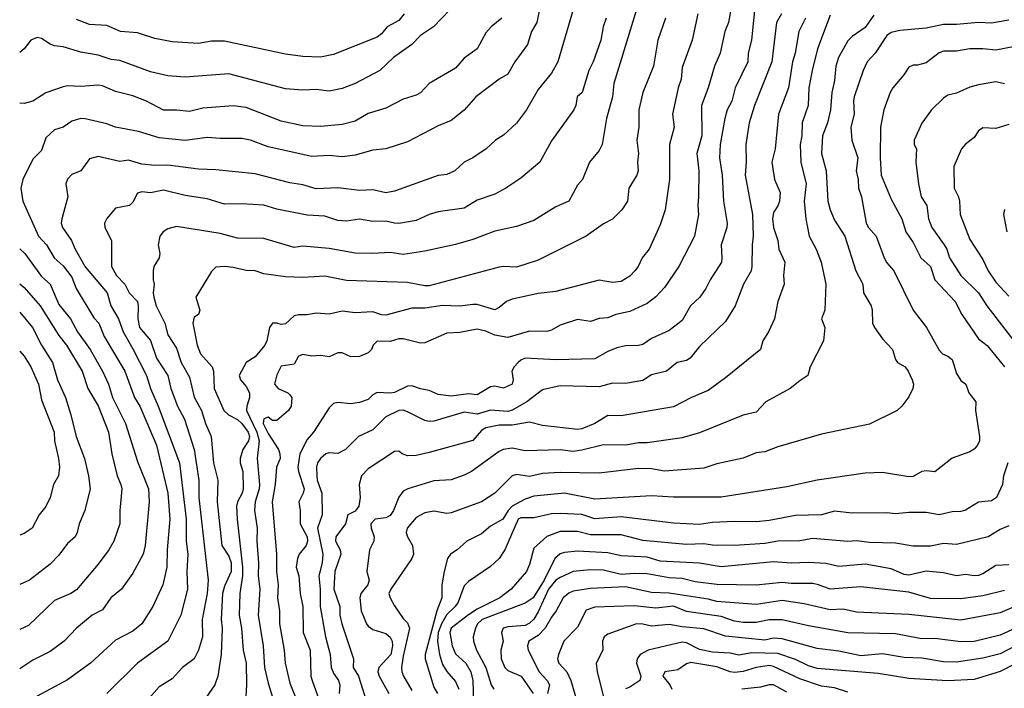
# Model space of a CAD drawing. Header units: metres. Extents: x -51132 to -49532, y -231222 to -229437.
# Tile 108 of 256: x -51132 to -51019, y -230576 to -230499. Entities that reach past the tile are written whole.
import ezdxf

# ---------------------------------------------------------------- set-up
doc = ezdxf.new("R2010")
doc.units = ezdxf.units.M
doc.layers.add('CONTOUR_INDEX', color=1, linetype='Continuous')
doc.layers.add('CONTOUR_INTER', color=3, linetype='Continuous')

msp = doc.modelspace()

# ---------------------------------------------------------------- linework, layer by layer
at = {"layer": 'CONTOUR_INDEX'}
for points, elevation in [([(-51081.24, -230496.76), (-51084.11, -230499.76), (-51085.58, -230500.73), (-51086.58, -230501.76), (-51088.68, -230503.26), (-51090.26, -230504.76), (-51093.08, -230506.24), (-51094.58, -230506.82), (-51096.08, -230507.13), (-51097.58, -230506.93), (-51099.08, -230507.01), (-51101.08, -230506.84), (-51107.58, -230505.14), (-51112.58, -230505.5), (-51114.58, -230505.37), (-51116.58, -230504.91), (-51120.08, -230503.6), (-51121.08, -230503.48), (-51122.58, -230502.99), (-51124.58, -230502.64), (-51126.58, -230502.02), (-51127.58, -230501.94), (-51128.08, -230501.75), (-51129.08, -230501.08), (-51129.58, -230500.98), (-51130.29, -230501.26), (-51131.08, -230502.27), (-51131.58, -230502.67)], 55), ([(-51060.66, -230497.26), (-51063.4, -230506.26), (-51063.56, -230507.76), (-51064.27, -230510.26), (-51064.74, -230513.26), (-51065.08, -230513.93), (-51066.22, -230515.26), (-51067.02, -230517.26), (-51067.58, -230517.9), (-51068.59, -230519.76), (-51070.08, -230520.38), (-51072.58, -230521.96), (-51074.58, -230522.64), (-51077.08, -230523.2), (-51079.58, -230524.14), (-51081.58, -230524.73), (-51085.08, -230525.48), (-51087.58, -230525.86), (-51089.08, -230525.64), (-51091.08, -230525.77), (-51093.08, -230525.71), (-51096.08, -230525.18), (-51099.08, -230524.93), (-51100.08, -230525.08), (-51103.58, -230524.05), (-51106.58, -230523.99), (-51108.58, -230523.46), (-51113.58, -230522.65), (-51114.58, -230522.91), (-51115.12, -230523.26), (-51115.51, -230523.76), (-51115.71, -230524.76), (-51115.49, -230525.76), (-51115.58, -230526.26), (-51116.2, -230527.26), (-51116.27, -230527.76), (-51116.28, -230528.76), (-51116.15, -230529.26), (-51116.27, -230530.26), (-51116.19, -230530.76), (-51115.93, -230531.76), (-51114.91, -230533.76), (-51114.58, -230535.07), (-51113.58, -230536.61), (-51113.06, -230538.26), (-51112.08, -230539.95), (-51111.58, -230542.24), (-51110.72, -230543.76), (-51110.28, -230545.26), (-51109.63, -230546.76), (-51109.35, -230549.76), (-51108.83, -230551.76), (-51108.93, -230554.26), (-51108.39, -230559.26), (-51107.58, -230560.5), (-51107.31, -230561.26), (-51107.32, -230562.26), (-51108.08, -230563.94), (-51108.3, -230564.76), (-51108.45, -230567.76), (-51108.36, -230568.76), (-51108.46, -230571.76), (-51108.84, -230574.26), (-51109.19, -230575.26), (-51110.23, -230576.76)], 50), ([(-51044.18, -230498.26), (-51044.76, -230499.26), (-51045.27, -230503.76), (-51047.27, -230508.76), (-51047.9, -230510.76), (-51048.27, -230513.26), (-51048.21, -230515.26), (-51048.35, -230516.76), (-51047.49, -230521.26), (-51047.41, -230523.76), (-51047.54, -230524.76), (-51047.56, -230527.26), (-51047.65, -230527.76), (-51048.53, -230529.26), (-51049.49, -230531.76), (-51050.58, -230533.55), (-51053.58, -230536.41), (-51054.66, -230537.76), (-51055.08, -230538.05), (-51056.16, -230538.26), (-51057.38, -230539.26), (-51059.08, -230539.69), (-51060.08, -230540.33), (-51062.08, -230540.67), (-51063.58, -230540.64), (-51065.08, -230541.05), (-51069.58, -230540.94), (-51071.58, -230541.4), (-51073.4, -230542.76), (-51075.08, -230543.73), (-51075.58, -230543.89), (-51077.58, -230543.72), (-51079.08, -230544.18), (-51080.58, -230543.97), (-51084.08, -230545), (-51084.58, -230545.05), (-51085.08, -230544.92), (-51087.08, -230543.91), (-51087.58, -230543.73), (-51088.08, -230543.77), (-51089.58, -230544.49), (-51091.08, -230546), (-51092.72, -230546.76), (-51094.19, -230548.26), (-51095.08, -230548.7), (-51096.08, -230548.63), (-51096.47, -230548.76), (-51097.06, -230549.26), (-51097.41, -230549.76), (-51097.53, -230550.26), (-51097.5, -230551.26), (-51097.45, -230551.76), (-51096.93, -230553.26), (-51096.89, -230555.76), (-51097.42, -230557.26), (-51096.78, -230560.26), (-51096.86, -230561.26), (-51097.27, -230562.76), (-51097.09, -230564.26), (-51097.11, -230566.26), (-51096.48, -230569.76), (-51095.94, -230571.76), (-51095.84, -230573.26), (-51095.58, -230573.93), (-51095.01, -230574.76), (-51094.86, -230575.26), (-51094.94, -230576.26)], 45), ([(-51017.58, -230502.04), (-51019.58, -230502.42), (-51021.08, -230502.25), (-51022.58, -230502.28), (-51024.08, -230502.55), (-51025.58, -230502.55), (-51026.08, -230502.73), (-51027.58, -230503.87), (-51028.58, -230504.16), (-51029.08, -230504.14), (-51029.58, -230504.37), (-51030.12, -230505.26), (-51031.4, -230506.76), (-51031.69, -230507.26), (-51032.42, -230509.26), (-51032.82, -230511.26), (-51032.85, -230514.76), (-51032.73, -230516.76), (-51031.58, -230519.53), (-51030.35, -230521.76), (-51029.89, -230523.26), (-51029.08, -230524.49), (-51028.17, -230526.26), (-51027.08, -230527.26), (-51026.57, -230528.76), (-51024.26, -230531.26), (-51023.47, -230532.76), (-51021.58, -230535.56), (-51020.58, -230536.32), (-51018.6, -230538.76)], 40), ([(-51131.58, -230529.25), (-51131.08, -230529.67), (-51129.25, -230531.76), (-51127.08, -230535.18), (-51126.2, -230536.26), (-51124.42, -230539.26), (-51123.76, -230541.26), (-51122.58, -230543.23), (-51121.39, -230546.26), (-51121, -230548.76), (-51120.39, -230551.26), (-51119.96, -230552.26), (-51119.88, -230552.76), (-51120.09, -230555.26), (-51120.08, -230556.76), (-51120.79, -230558.76), (-51121.36, -230559.76), (-51122.58, -230561.42), (-51125.08, -230564.35), (-51125.72, -230564.76), (-51127.58, -230565.59), (-51130.58, -230568.43), (-51131.58, -230568.92)], 55), ([(-51018.21, -230549.76), (-51018.72, -230551.26), (-51018.8, -230552.26), (-51019.5, -230553.76), (-51020.08, -230554.13), (-51021.58, -230554.3), (-51023.08, -230555.2), (-51023.58, -230555.36), (-51024.58, -230555.39), (-51026.08, -230555.73), (-51027.58, -230555.47), (-51029.58, -230555.46), (-51031.08, -230555.62), (-51032.08, -230555.5), (-51036.08, -230555.54), (-51038.08, -230555.34), (-51039.58, -230555.73), (-51042.58, -230555.81), (-51045.58, -230556.38), (-51047.08, -230556.54), (-51049.58, -230556.51), (-51052.08, -230556.64), (-51053.58, -230556.86), (-51056.58, -230556.69), (-51062.58, -230555.98), (-51065.58, -230556.2), (-51067.08, -230555.72), (-51069.58, -230555.58), (-51070.58, -230555.64), (-51072.58, -230556.09), (-51074.08, -230556.07), (-51074.4, -230556.26), (-51075.9, -230559.76), (-51076.58, -230560.74), (-51077.58, -230561.66), (-51080.08, -230563.38), (-51080.58, -230563.89), (-51081.26, -230565.76), (-51081.6, -230566.26), (-51082.58, -230567.2), (-51083.2, -230568.26), (-51083.57, -230569.26), (-51083.64, -230570.26), (-51083.41, -230571.76), (-51083.08, -230572.9), (-51082.58, -230573.74), (-51081.58, -230574.88), (-51081.2, -230575.76)], 40), ([(-51015.14, -230567.76), (-51019.08, -230569.56), (-51022.08, -230570.27), (-51023.58, -230570.33), (-51026.58, -230569.92), (-51028.08, -230569.96), (-51031.08, -230569.39), (-51036.58, -230569.27), (-51041.08, -230568.5), (-51044.08, -230567.79), (-51045.58, -230567.81), (-51047.08, -230568.11), (-51048.58, -230568.1), (-51049.58, -230567.95), (-51051.08, -230567.41), (-51055.08, -230566.85), (-51056.58, -230566.24), (-51058.58, -230566.44), (-51061.08, -230566.17), (-51065.58, -230566.35), (-51066.58, -230566.7), (-51067.58, -230568.63), (-51069.14, -230570.26), (-51069.77, -230571.76), (-51069.87, -230572.26), (-51069.74, -230572.76), (-51068.79, -230573.76), (-51068.35, -230574.76), (-51067.61, -230577.26)], 35)]:
    msp.add_lwpolyline(points, dxfattribs=dict(at, elevation=elevation))
at = {"layer": 'CONTOUR_INTER'}
for points, elevation in [([(-51071.44, -230495.26), (-51072.25, -230499.26), (-51072.86, -230500.26), (-51073.3, -230501.76), (-51074.78, -230503.76), (-51075.58, -230505.17), (-51076.58, -230505.75), (-51079.23, -230507.76), (-51080.58, -230509.3), (-51082.08, -230510.49), (-51083.58, -230511.1), (-51087.08, -230512.95), (-51089.58, -230513.73), (-51091.08, -230513.91), (-51093.08, -230514.46), (-51094.58, -230514.66), (-51096.08, -230514.52), (-51098.08, -230514.61), (-51103.08, -230513.51), (-51105.08, -230512.75), (-51106.08, -230512.55), (-51108.58, -230512.57), (-51110.08, -230512.45), (-51112.58, -230512.8), (-51115.58, -230512.49), (-51117.94, -230511.76), (-51120.58, -230511.25), (-51121.58, -230510.87), (-51124.08, -230510.3), (-51124.58, -230510.28), (-51125.58, -230510.57), (-51126.58, -230511.24), (-51127.58, -230511.55), (-51128.58, -230512.49), (-51129.08, -230513.93), (-51130.08, -230514.92), (-51131.22, -230517.26), (-51131.44, -230518.26), (-51131.21, -230519.76), (-51129.44, -230523.76), (-51128.49, -230524.76), (-51127.63, -230526.26), (-51126.58, -230527.17), (-51125.58, -230528.48), (-51125.11, -230529.76), (-51123.08, -230533.12), (-51122.5, -230533.76), (-51121.9, -230535.26), (-51119.51, -230539.26), (-51118.39, -230542.26), (-51117.78, -230543.26), (-51115.89, -230547.76), (-51114.58, -230553.26), (-51114.36, -230556.26), (-51114.65, -230559.76), (-51114.68, -230561.76), (-51115.16, -230563.76), (-51116.31, -230566.26), (-51117.55, -230568.26), (-51118.58, -230569.1), (-51120.58, -230570.12), (-51123.46, -230572.76), (-51126.08, -230574.66), (-51130.58, -230577.07)], 53), ([(-51067.52, -230495.76), (-51069.85, -230503.76), (-51070.58, -230505.05), (-51072.08, -230506.94), (-51073.44, -230509.26), (-51074.58, -230510.78), (-51076.08, -230512.18), (-51077, -230512.76), (-51078.06, -230513.76), (-51079.58, -230514.77), (-51080.58, -230515.26), (-51081.65, -230516.26), (-51082.58, -230516.69), (-51083.58, -230516.82), (-51088.58, -230518.61), (-51089.58, -230518.78), (-51091.08, -230518.45), (-51092.58, -230518.54), (-51095.08, -230518.23), (-51097.58, -230518.33), (-51099.08, -230517.88), (-51100.58, -230517.63), (-51104.58, -230516.63), (-51109.08, -230516.15), (-51111.08, -230516.08), (-51114.58, -230515.6), (-51116.08, -230515.66), (-51117.58, -230515.52), (-51119.08, -230515.05), (-51120.08, -230515.2), (-51122.58, -230514.64), (-51123.58, -230514.89), (-51124.58, -230516.25), (-51125.58, -230516.7), (-51126.08, -230517.23), (-51126.28, -230517.76), (-51126.05, -230519.26), (-51126.74, -230521.76), (-51126.83, -230522.26), (-51126.67, -230522.76), (-51125.62, -230524.26), (-51125.21, -230525.26), (-51124.08, -230527.29), (-51121.56, -230530.26), (-51121.12, -230531.76), (-51120.23, -230533.26), (-51119.71, -230534.76), (-51118.58, -230536.69), (-51117.05, -230539.76), (-51116.59, -230541.26), (-51115.68, -230543.26), (-51113.24, -230549.76), (-51112.48, -230556.26), (-51112.49, -230558.76), (-51112.27, -230560.26), (-51112.39, -230562.26), (-51112.32, -230564.26), (-51113.1, -230567.26), (-51114.58, -230570.26), (-51118.06, -230572.76), (-51121.57, -230576.26)], 52), ([(-51047.14, -230496.76), (-51047.61, -230501.26), (-51047.99, -230502.76), (-51048.05, -230503.76), (-51049.48, -230506.76), (-51049.88, -230508.26), (-51050.4, -230509.26), (-51050.67, -230510.26), (-51051.22, -230513.26), (-51051.29, -230514.76), (-51050.98, -230516.76), (-51050.81, -230519.76), (-51050.4, -230522.26), (-51050.44, -230522.76), (-51051.1, -230524.76), (-51051, -230526.26), (-51051.07, -230526.76), (-51052.37, -230528.76), (-51052.87, -230529.76), (-51053.54, -230530.76), (-51054.63, -230531.76), (-51055.58, -230533.46), (-51057.08, -230534.59), (-51059.08, -230535.52), (-51060.08, -230536.18), (-51060.58, -230536.33), (-51062.08, -230536.35), (-51063.08, -230536.59), (-51064.08, -230537), (-51065.58, -230537.85), (-51070.08, -230537.94), (-51073.58, -230537.76), (-51074.08, -230537.98), (-51074.38, -230538.26), (-51074.86, -230538.76), (-51075.13, -230539.26), (-51074.95, -230540.26), (-51075.08, -230540.76), (-51076.08, -230541.21), (-51077.08, -230540.99), (-51077.58, -230541.05), (-51079.08, -230541.99), (-51080.08, -230541.86), (-51082.08, -230542.13), (-51083.58, -230541.93), (-51084.58, -230541.46), (-51085.58, -230541.28), (-51086.58, -230540.94), (-51087.08, -230540.99), (-51088.58, -230541.71), (-51089.08, -230541.8), (-51090.58, -230541.69), (-51091.08, -230541.96), (-51091.58, -230542.49), (-51092.58, -230542.86), (-51093.58, -230543), (-51095.08, -230542.86), (-51095.58, -230542.96), (-51096.08, -230543.46), (-51097.88, -230546.26), (-51098.58, -230547.1), (-51099.42, -230548.76), (-51099.67, -230550.26), (-51099.61, -230550.76), (-51098.94, -230552.76), (-51099.05, -230553.26), (-51099.56, -230554.26), (-51099.4, -230555.26), (-51099.41, -230556.76), (-51098.58, -230558.26), (-51098.54, -230558.76), (-51098.72, -230559.26), (-51099.5, -230560.26), (-51099.72, -230560.76), (-51099.85, -230561.76), (-51099.56, -230562.76), (-51099.39, -230564.76), (-51099.08, -230566.26), (-51099.06, -230569.26), (-51098.27, -230571.26), (-51098.17, -230574.26), (-51098.04, -230574.76), (-51096.43, -230579.26)], 46), ([(-51076.25, -230498.76), (-51077.49, -230499.76), (-51078.08, -230500.42), (-51079.08, -230502.27), (-51080.58, -230503.35), (-51081.58, -230504.47), (-51084.61, -230506.26), (-51085.58, -230507.33), (-51086.08, -230507.6), (-51087.58, -230508.05), (-51089.58, -230509.06), (-51091.58, -230509.67), (-51093.08, -230510.56), (-51094.58, -230510.94), (-51097.08, -230511.18), (-51099.08, -230511.1), (-51101.58, -230510.57), (-51105.58, -230509.01), (-51107.08, -230508.8), (-51110.58, -230509.08), (-51112.08, -230509.45), (-51113.58, -230509.29), (-51115.08, -230509.32), (-51117.05, -230508.26), (-51118.58, -230507.67), (-51120.58, -230507.15), (-51122.08, -230506.51), (-51122.58, -230506.44), (-51124.58, -230506.6), (-51126.08, -230506.53), (-51126.58, -230506.64), (-51128.58, -230507.32), (-51130.08, -230508.28), (-51131.08, -230508.55), (-51131.58, -230508.49)], 54), ([(-51087.46, -230498.26), (-51088.08, -230499), (-51089.42, -230499.76), (-51090.08, -230500.54), (-51090.58, -230500.91), (-51095.58, -230502.93), (-51097.08, -230503.21), (-51099.08, -230503.14), (-51101.08, -230502.87), (-51108.08, -230501.4), (-51109.58, -230501.4), (-51111.08, -230501.64), (-51114.08, -230501.48), (-51116.08, -230501.07), (-51118.08, -230500.42), (-51120.01, -230500.26), (-51121.58, -230499.59), (-51123.58, -230499.46), (-51125.08, -230498.91)], 56), ([(-51064.28, -230498.76), (-51064.63, -230499.76), (-51064.92, -230501.26), (-51065.78, -230503.76), (-51066.29, -230504.76), (-51067.05, -230507.26), (-51067.6, -230507.76), (-51067.77, -230508.76), (-51067.99, -230509.26), (-51070.58, -230512.84), (-51071.9, -230515.26), (-51074.08, -230517.12), (-51075.8, -230518.26), (-51077.08, -230518.93), (-51079.08, -230519.65), (-51080.58, -230520.54), (-51083.58, -230520.99), (-51084.58, -230521.28), (-51086.08, -230521.97), (-51088.08, -230522.3), (-51088.58, -230522.29), (-51089.58, -230522.03), (-51091.08, -230522.08), (-51092.58, -230521.82), (-51094.08, -230522.05), (-51095.08, -230521.98), (-51096.58, -230521.46), (-51098.58, -230521.34), (-51102.08, -230520.68), (-51103.58, -230520.22), (-51106.08, -230520.04), (-51108.08, -230520.11), (-51110.08, -230519.49), (-51112.58, -230519.11), (-51115.08, -230518.48), (-51116.58, -230518.79), (-51117.58, -230518.67), (-51118.08, -230518.82), (-51118.58, -230519.88), (-51118.99, -230520.26), (-51120.58, -230520.57), (-51121.58, -230521.72), (-51121.85, -230522.26), (-51121.81, -230522.76), (-51121.06, -230524.26), (-51121.05, -230527.26), (-51120.47, -230528.26), (-51119.5, -230529.26), (-51119.03, -230530.26), (-51118.08, -230531.26), (-51117.97, -230531.76), (-51118.02, -230533.26), (-51117.83, -230534.26), (-51116.58, -230535.75), (-51115.88, -230537.76), (-51114.57, -230539.76), (-51114.25, -230541.26), (-51113.47, -230543.26), (-51112.68, -230544.76), (-51111.56, -230548.26), (-51111.01, -230551.76), (-51111.03, -230553.76), (-51109.95, -230563.26), (-51110.07, -230564.76), (-51110.66, -230567.76), (-51110.6, -230569.76), (-51111.08, -230571.28), (-51111.58, -230572.26), (-51112.89, -230573.26), (-51114.08, -230574.55), (-51115.58, -230575.5), (-51117.6, -230577.76)], 51), ([(-51057.48, -230498.76), (-51058.38, -230501.26), (-51058.85, -230504.26), (-51060.09, -230507.26), (-51060.55, -230509.26), (-51060.54, -230511.26), (-51060.78, -230512.76), (-51060.58, -230514.26), (-51060.7, -230515.26), (-51060.61, -230516.26), (-51060.78, -230516.76), (-51061.7, -230518.26), (-51061.83, -230519.76), (-51062.51, -230520.76), (-51063.58, -230521.8), (-51064.58, -230522.35), (-51066.58, -230523.76), (-51072.08, -230526.5), (-51074.58, -230527.34), (-51076.08, -230527.23), (-51076.58, -230527.32), (-51084.58, -230529.47), (-51085.08, -230529.48), (-51087.08, -230529.07), (-51094.08, -230528.85), (-51096.58, -230528.37), (-51099.08, -230528.5), (-51101.08, -230528.45), (-51103.58, -230528.1), (-51104.58, -230527.75), (-51105.58, -230527.7), (-51107.08, -230527.35), (-51108.08, -230527.26), (-51109.08, -230527.33), (-51109.58, -230527.81), (-51111.36, -230530.76), (-51110.92, -230532.26), (-51111.07, -230532.76), (-51111.58, -230533.07), (-51111.73, -230533.76), (-51111.23, -230536.26), (-51110.84, -230537.26), (-51109.51, -230538.76), (-51109.33, -230539.26), (-51109.28, -230541.26), (-51108.17, -230543.76), (-51107.64, -230544.26), (-51106.58, -230544.81), (-51106.08, -230545.26), (-51105.37, -230546.26), (-51105.2, -230546.76), (-51105.32, -230547.26), (-51105.99, -230548.26), (-51106.27, -230549.26), (-51106.28, -230549.76), (-51105.99, -230550.76), (-51105.95, -230552.76), (-51106.05, -230553.26), (-51106.6, -230554.26), (-51106.72, -230554.76), (-51106.64, -230556.26), (-51106, -230561.76), (-51106.01, -230562.76), (-51106.33, -230564.76), (-51106.4, -230567.26), (-51106.13, -230568.76), (-51105.95, -230571.26), (-51105.58, -230572.76), (-51105.54, -230575.26), (-51105.67, -230577.26)], 49), ([(-51053.79, -230498.26), (-51054.44, -230501.26), (-51055.58, -230504.42), (-51055.67, -230505.76), (-51056.03, -230506.76), (-51056.69, -230509.76), (-51056.5, -230511.26), (-51057.01, -230513.26), (-51057.04, -230517.26), (-51057.52, -230520.76), (-51058.08, -230522.46), (-51059.34, -230525.26), (-51060.16, -230526.26), (-51060.63, -230527.26), (-51061, -230527.76), (-51061.58, -230528.36), (-51062.58, -230528.96), (-51063.58, -230529.08), (-51065.08, -230528.82), (-51070.08, -230530.13), (-51072.08, -230530.34), (-51075.08, -230531), (-51075.72, -230531.26), (-51076.58, -230531.96), (-51077.08, -230532.21), (-51079.08, -230531.61), (-51079.58, -230531.62), (-51081.08, -230531.78), (-51083.08, -230531.72), (-51085.08, -230532.02), (-51086.58, -230532.02), (-51089.58, -230532.84), (-51090.08, -230532.81), (-51091.08, -230532.44), (-51093.08, -230532.55), (-51094.58, -230532.38), (-51096.08, -230532.71), (-51097.58, -230532.61), (-51098.58, -230532.81), (-51099.58, -230532.81), (-51100.08, -230532.91), (-51101.08, -230533.84), (-51101.58, -230533.92), (-51102.08, -230533.74), (-51102.58, -230533.74), (-51102.93, -230534.26), (-51103.22, -230535.76), (-51103.47, -230536.26), (-51104.58, -230537.61), (-51105.58, -230538.27), (-51106.41, -230539.76), (-51106.25, -230540.26), (-51105.58, -230541.03), (-51105.21, -230541.76), (-51105.2, -230542.26), (-51105.51, -230543.26), (-51105.54, -230543.76), (-51104.39, -230546.26), (-51104.11, -230547.26), (-51104.32, -230549.26), (-51104.08, -230552.26), (-51104.11, -230552.76), (-51104.56, -230554.26), (-51104.63, -230555.26), (-51104.33, -230557.26), (-51104.38, -230558.76), (-51104.17, -230561.26), (-51104.2, -230562.76), (-51104.01, -230564.26), (-51104.2, -230567.26), (-51103.65, -230570.76), (-51103.48, -230573.26), (-51103.08, -230575.08), (-51101.94, -230578.76)], 48), ([(-51049.99, -230497.76), (-51050.25, -230499.26), (-51050.66, -230500.26), (-51051.22, -230502.76), (-51051.86, -230504.26), (-51052.59, -230506.76), (-51053.37, -230508.76), (-51053.31, -230512.26), (-51053.88, -230514.26), (-51053.66, -230516.26), (-51053.68, -230519.26), (-51053.79, -230520.26), (-51053.7, -230521.26), (-51054.17, -230523.76), (-51055.95, -230527.26), (-51057.58, -230529.66), (-51058.58, -230530.71), (-51059.58, -230531.5), (-51061.58, -230532.42), (-51063.2, -230532.76), (-51064.08, -230533.12), (-51065.08, -230533.21), (-51066.08, -230533.56), (-51067.58, -230533.31), (-51069.58, -230533.98), (-51070.58, -230534.56), (-51071.08, -230534.71), (-51073.08, -230534.66), (-51075.58, -230535.39), (-51077.08, -230535.12), (-51078.08, -230534.67), (-51079.08, -230534.44), (-51081.08, -230534.81), (-51082.58, -230534.88), (-51085.08, -230536), (-51085.58, -230536.06), (-51087.58, -230535.54), (-51088.08, -230535.56), (-51089.08, -230535.85), (-51090.58, -230535.83), (-51091.02, -230536.26), (-51091.22, -230536.76), (-51091.58, -230537.15), (-51092.58, -230537.57), (-51093.58, -230537.6), (-51094.58, -230537.14), (-51095.08, -230537.15), (-51096.08, -230537.6), (-51097.08, -230537.44), (-51098.08, -230537.53), (-51099.08, -230537.36), (-51099.58, -230537.53), (-51100.08, -230538.45), (-51101.58, -230538.68), (-51102.08, -230539.66), (-51102.33, -230540.76), (-51101.94, -230541.26), (-51100.8, -230541.76), (-51100.58, -230541.97), (-51100.37, -230542.26), (-51100.42, -230543.26), (-51100.72, -230543.76), (-51102.08, -230544.9), (-51102.58, -230544.9), (-51103.08, -230544.55), (-51103.58, -230544.72), (-51103.64, -230545.26), (-51103.08, -230546.4), (-51101.89, -230548.26), (-51101.74, -230548.76), (-51101.71, -230549.26), (-51102.11, -230550.26), (-51102.26, -230552.26), (-51102.61, -230554.26), (-51102.13, -230560.26), (-51102.13, -230562.26), (-51101.94, -230563.76), (-51102.01, -230565.26), (-51101.77, -230566.76), (-51101.76, -230568.26), (-51101.24, -230571.26), (-51101.13, -230572.76), (-51100.58, -230575.06), (-51099.7, -230577.26)], 47), ([(-51041.41, -230498.76), (-51042.18, -230500.26), (-51042.59, -230502.76), (-51042.92, -230503.76), (-51043.37, -230506.76), (-51044.51, -230509.76), (-51044.91, -230513.76), (-51045.29, -230515.26), (-51044.96, -230517.26), (-51044.33, -230518.76), (-51044.42, -230519.76), (-51044.58, -230520.29), (-51045.08, -230521.06), (-51045.22, -230521.76), (-51045.09, -230522.76), (-51044.59, -230524.26), (-51044.47, -230525.26), (-51043.79, -230526.76), (-51043.93, -230528.26), (-51043.86, -230529.26), (-51044.6, -230531.26), (-51044.96, -230533.26), (-51045.65, -230534.76), (-51046.33, -230535.76), (-51046.6, -230536.76), (-51050.58, -230540.03), (-51052.58, -230541.46), (-51054.49, -230542.26), (-51056.58, -230543.35), (-51062.58, -230544.4), (-51064.08, -230544.35), (-51065.58, -230545.26), (-51067.08, -230545.89), (-51067.58, -230545.96), (-51071.58, -230545.48), (-51073.08, -230545.12), (-51075.08, -230545.45), (-51076.58, -230545.45), (-51078.08, -230545.77), (-51078.58, -230546.07), (-51079.58, -230547.21), (-51084.58, -230548.6), (-51086.08, -230548.92), (-51087.08, -230548.98), (-51087.7, -230548.76), (-51088.08, -230548.42), (-51088.58, -230548.48), (-51091.58, -230550.45), (-51092.37, -230551.26), (-51092.62, -230552.26), (-51092.5, -230553.76), (-51092.67, -230554.76), (-51093.08, -230555.33), (-51093.92, -230555.76), (-51094.2, -230556.76), (-51095.32, -230558.26), (-51095.34, -230558.76), (-51094.82, -230559.76), (-51094.74, -230560.26), (-51095.41, -230562.26), (-51095.55, -230564.26), (-51094.84, -230566.26), (-51094.84, -230567.26), (-51094.63, -230568.26), (-51093.29, -230572.26), (-51093.31, -230573.26), (-51092.69, -230574.26), (-51091.59, -230577.76)], 44), ([(-51038.58, -230498.39), (-51040.03, -230502.26), (-51040.64, -230504.76), (-51041.02, -230506.76), (-51041.12, -230508.76), (-51041.82, -230510.76), (-51041.84, -230512.26), (-51042.02, -230513.26), (-51041.94, -230515.26), (-51041.35, -230517.76), (-51041.56, -230519.76), (-51041.4, -230521.76), (-51040.99, -230523.76), (-51040.2, -230525.26), (-51039.63, -230526.76), (-51039.07, -230529.26), (-51039.22, -230532.26), (-51039.58, -230533.26), (-51039.19, -230534.26), (-51039.35, -230535.76), (-51040.88, -230538.76), (-51041.16, -230539.76), (-51042.08, -230540.35), (-51043.16, -230541.26), (-51045.98, -230542.76), (-51047.08, -230543.95), (-51048.58, -230544.3), (-51053.58, -230546.35), (-51055.58, -230546.9), (-51059.58, -230547.48), (-51060.58, -230547.48), (-51062.02, -230547.76), (-51064.58, -230547.71), (-51067.08, -230548.34), (-51068.08, -230548.47), (-51069.58, -230548.29), (-51073.58, -230548.41), (-51075.08, -230548.11), (-51076.11, -230548.26), (-51076.58, -230548.48), (-51079.74, -230550.76), (-51080.58, -230551.21), (-51082.08, -230551.72), (-51084.08, -230551.85), (-51087.03, -230552.76), (-51087.58, -230553.03), (-51088.08, -230553.71), (-51088.69, -230555.26), (-51089.08, -230555.81), (-51089.58, -230556.07), (-51090.78, -230556.26), (-51091.31, -230556.76), (-51091.27, -230557.26), (-51090.91, -230558.26), (-51090.95, -230558.76), (-51091.43, -230559.76), (-51091.74, -230562.26), (-51091.48, -230563.26), (-51091.62, -230563.76), (-51092.43, -230564.76), (-51092.55, -230565.26), (-51092.39, -230566.76), (-51091.79, -230568.26), (-51091.58, -230568.53), (-51091.08, -230568.9), (-51089.58, -230569.38), (-51089.08, -230569.79), (-51088.86, -230570.26), (-51088.79, -230570.76), (-51089, -230571.76), (-51090.39, -230573.26), (-51090.48, -230573.76), (-51090.35, -230574.26), (-51089.24, -230576.26)], 43), ([(-51033.58, -230498.41), (-51034.58, -230499.83), (-51036.08, -230500.84), (-51036.58, -230501.35), (-51037.65, -230503.26), (-51037.94, -230504.26), (-51038.08, -230505.91), (-51038.4, -230507.26), (-51038.54, -230509.26), (-51038.89, -230510.76), (-51039.46, -230512.26), (-51039.6, -230514.26), (-51039.06, -230516.26), (-51038.84, -230519.76), (-51038.59, -230520.76), (-51038.08, -230521.93), (-51036.91, -230523.76), (-51035.66, -230527.76), (-51034.83, -230529.26), (-51034.77, -230530.26), (-51033.88, -230531.76), (-51033.76, -230532.26), (-51033.73, -230533.76), (-51033.51, -230534.26), (-51032.58, -230535.56), (-51031.42, -230536.76), (-51031.08, -230537.92), (-51030.86, -230538.26), (-51030, -230538.76), (-51029.63, -230539.26), (-51029.17, -230540.26), (-51029.04, -230540.76), (-51029.1, -230541.26), (-51029.58, -230542.21), (-51030.36, -230543.26), (-51030.9, -230543.76), (-51034.08, -230545.35), (-51039.58, -230546.47), (-51044.58, -230547.94), (-51046.08, -230548.51), (-51047.08, -230548.64), (-51048.58, -230549.24), (-51051.58, -230549.89), (-51053.08, -230550.39), (-51057.58, -230550.73), (-51059.08, -230550.48), (-51060.58, -230550.44), (-51065.08, -230550.98), (-51069.58, -230550.88), (-51071.58, -230550.99), (-51073.08, -230551.36), (-51074.58, -230551.1), (-51075.08, -230551.25), (-51077.08, -230553.25), (-51078.58, -230554.24), (-51082.08, -230555.53), (-51082.58, -230555.6), (-51084.08, -230555.31), (-51085.08, -230555.5), (-51086.08, -230556.05), (-51087.12, -230557.26), (-51087.22, -230557.76), (-51087.07, -230558.26), (-51086.52, -230559.26), (-51086.41, -230560.26), (-51086.59, -230560.76), (-51088.99, -230564.26), (-51089.21, -230564.76), (-51089.09, -230565.26), (-51088.58, -230566.19), (-51087.58, -230567.64), (-51087.08, -230568.12), (-51086.85, -230568.76), (-51087.58, -230571.98), (-51087.79, -230573.26), (-51087.74, -230573.76), (-51087.56, -230574.26), (-51086.58, -230575.91)], 42), ([(-51018.08, -230498.97), (-51020.08, -230499.31), (-51021.58, -230499.23), (-51024.08, -230499.48), (-51025.58, -230499.48), (-51027.58, -230499.9), (-51030.58, -230500.16), (-51031.58, -230500.39), (-51032.08, -230500.74), (-51033.43, -230502.76), (-51034.33, -230503.76), (-51034.82, -230504.76), (-51035.84, -230507.76), (-51035.93, -230508.26), (-51035.82, -230509.76), (-51036.22, -230511.26), (-51036.12, -230512.76), (-51035.43, -230514.76), (-51035.62, -230516.26), (-51035.38, -230517.26), (-51035.32, -230518.26), (-51034.99, -230519.26), (-51034.44, -230522.26), (-51034.2, -230522.76), (-51033.33, -230523.76), (-51032.4, -230526.26), (-51032.08, -230526.82), (-51031.27, -230527.76), (-51029.05, -230532.26), (-51027.55, -230534.26), (-51026.08, -230536.83), (-51025.7, -230537.26), (-51025.08, -230537.53), (-51024.58, -230537.92), (-51024.08, -230539.52), (-51023.58, -230540.32), (-51023.01, -230540.76), (-51022.66, -230541.76), (-51021.89, -230542.76), (-51021.92, -230543.76), (-51021.44, -230546.76), (-51021.44, -230547.26), (-51021.69, -230547.76), (-51022.08, -230548.2), (-51022.58, -230548.51), (-51024.58, -230549.25), (-51026.58, -230550.79), (-51027.58, -230550.68), (-51028.08, -230550.77), (-51029.08, -230551.33), (-51029.58, -230551.4), (-51032.58, -230550.89), (-51034.58, -230550.98), (-51040.08, -230551.77), (-51043.58, -230552.54), (-51051.08, -230553.71), (-51056.58, -230553.73), (-51059.08, -230553.56), (-51065.58, -230553.95), (-51069.08, -230553.25), (-51072.58, -230553.59), (-51073.58, -230553.93), (-51075.06, -230554.76), (-51075.52, -230555.26), (-51076.14, -230556.26), (-51077.58, -230557.03), (-51078.58, -230557.92), (-51080.27, -230558.76), (-51081.39, -230559.76), (-51082.15, -230560.26), (-51082.49, -230560.76), (-51082.87, -230562.26), (-51083.13, -230563.76), (-51083.15, -230565.26), (-51083.7, -230566.76), (-51085.07, -230571.76), (-51085.07, -230572.26), (-51084.08, -230575.53), (-51083.65, -230576.26)], 41), ([(-51018.58, -230506.27), (-51019.58, -230506.04), (-51021.58, -230506.38), (-51022.58, -230506.66), (-51024.08, -230507.37), (-51025.08, -230507.59), (-51025.58, -230507.94), (-51026.96, -230509.26), (-51028.08, -230510.8), (-51028.96, -230512.76), (-51028.94, -230513.26), (-51028.7, -230513.76), (-51028.77, -230515.26), (-51028.46, -230517.76), (-51028.13, -230519.26), (-51027.51, -230520.26), (-51027.31, -230521.76), (-51026.93, -230522.76), (-51025.5, -230524.76), (-51025.21, -230525.26), (-51024.89, -230526.26), (-51023.58, -230528.26), (-51021.57, -230530.26), (-51020.62, -230531.76), (-51017.13, -230536.26)], 39), ([(-51018.08, -230510.96), (-51019.58, -230511.39), (-51021.08, -230511.32), (-51021.58, -230511.66), (-51022.08, -230512.44), (-51023.08, -230513.21), (-51023.52, -230513.76), (-51024.4, -230515.76), (-51024.37, -230518.26), (-51023.86, -230519.26), (-51023.74, -230519.76), (-51023.69, -230521.26), (-51022.58, -230524.16), (-51021.08, -230526.43), (-51020.45, -230527.76), (-51019.58, -230529.03), (-51018.08, -230530.66)], 38), ([(-51018.58, -230520.71), (-51018.7, -230521.26), (-51018.31, -230523.26)], 37), ([(-51131.58, -230525.2), (-51130.99, -230525.76), (-51129.08, -230528.39), (-51128.08, -230529.27), (-51127.08, -230531.59), (-51125.76, -230533.26), (-51124.96, -230534.76), (-51123.49, -230536.76), (-51122.09, -230539.26), (-51121.4, -230540.76), (-51120.94, -230542.26), (-51119.45, -230545.26), (-51118.08, -230549.63), (-51116.79, -230552.76), (-51116.71, -230554.26), (-51117.2, -230559.26), (-51117.43, -230560.26), (-51118.58, -230562.45), (-51119.91, -230564.26), (-51121.11, -230565.26), (-51122.08, -230566.63), (-51123.26, -230567.26), (-51125.05, -230568.76), (-51126.49, -230570.26), (-51128.08, -230571.41), (-51130.08, -230572.42), (-51131.58, -230573.41)], 54), ([(-51131.58, -230532.5), (-51130.13, -230534.26), (-51129.08, -230536.26), (-51127.82, -230538.26), (-51127.26, -230540.26), (-51126.34, -230542.26), (-51125.7, -230544.26), (-51125.11, -230546.76), (-51124.16, -230549.26), (-51123.67, -230551.26), (-51123.48, -230552.76), (-51124.11, -230555.26), (-51124.77, -230556.76), (-51124.97, -230557.76), (-51125.22, -230558.26), (-51126.08, -230559.05), (-51127.08, -230560.36), (-51128.08, -230561.39), (-51130.46, -230563.26), (-51131.58, -230563.72)], 56), ([(-51131.58, -230536.98), (-51131.08, -230537.53), (-51130.32, -230538.76), (-51129.42, -230540.76), (-51129.08, -230542.54), (-51127.63, -230546.26), (-51127.57, -230547.26), (-51127.11, -230549.26), (-51127.02, -230550.26), (-51127.13, -230551.26), (-51127.69, -230552.26), (-51128.09, -230553.76), (-51128.58, -230554.77), (-51129.35, -230555.76), (-51130.14, -230557.26), (-51131.08, -230557.88), (-51131.58, -230558.06)], 57), ([(-51018.08, -230557.01), (-51019.08, -230557.43), (-51020.45, -230558.26), (-51024.08, -230559.13), (-51025.58, -230559.03), (-51027.08, -230559.35), (-51029.08, -230559.34), (-51031.08, -230558.98), (-51034.08, -230558.91), (-51035.58, -230558.73), (-51036.58, -230558.8), (-51040.58, -230558.47), (-51042.08, -230558.74), (-51044.58, -230558.77), (-51046.08, -230559.04), (-51049.58, -230559.26), (-51052.08, -230559.21), (-51053.08, -230559.06), (-51055.08, -230559.14), (-51060.08, -230558.67), (-51062.58, -230558.03), (-51066.08, -230558.02), (-51067.58, -230557.65), (-51069.58, -230557.67), (-51071.08, -230558.22), (-51072.58, -230559.55), (-51073.08, -230561.46), (-51073.42, -230562.26), (-51075.2, -230564.26), (-51076.49, -230565.26), (-51079.08, -230566.57), (-51080.08, -230567.22), (-51082.07, -230568.76), (-51082.21, -230569.26), (-51081.96, -230570.76), (-51081.58, -230571.71), (-51080.41, -230572.76), (-51079.83, -230573.76), (-51079.59, -230574.76), (-51079.52, -230577.26)], 39), ([(-51018.08, -230561.49), (-51019.58, -230561.55), (-51021.08, -230562.53), (-51021.58, -230562.72), (-51022.08, -230562.74), (-51023.08, -230562.59), (-51024.08, -230562.73), (-51025.58, -230562.39), (-51027.58, -230562.19), (-51029.58, -230562.68), (-51030.08, -230562.59), (-51031.58, -230561.95), (-51034.58, -230561.39), (-51037.58, -230561.66), (-51039.08, -230561.33), (-51041.08, -230561.21), (-51043.08, -230561.3), (-51045.08, -230561.15), (-51051.08, -230561.7), (-51053.58, -230561.28), (-51058.08, -230561.05), (-51059.58, -230560.62), (-51062.58, -230560.46), (-51064.08, -230560.09), (-51067.58, -230559.93), (-51069.08, -230560.07), (-51069.58, -230560.23), (-51070.17, -230560.76), (-51071.42, -230563.26), (-51072.68, -230565.26), (-51073.58, -230565.88), (-51078.52, -230567.76), (-51079.05, -230568.26), (-51079.3, -230568.76), (-51079.54, -230569.76), (-51079.51, -230570.26), (-51079.15, -230571.26), (-51078.08, -230573.26), (-51077.49, -230575.26), (-51077.19, -230575.76)], 38), ([(-51018.58, -230564.41), (-51021.08, -230565.02), (-51023.58, -230565.38), (-51027.08, -230565.35), (-51029.58, -230564.62), (-51035.08, -230563.99), (-51038.58, -230564.28), (-51039.91, -230563.76), (-51040.58, -230563.64), (-51043.08, -230563.63), (-51044.08, -230563.49), (-51047.08, -230563.81), (-51051.58, -230563.75), (-51054.08, -230563.42), (-51055.58, -230563.04), (-51057.08, -230562.99), (-51059.58, -230562.53), (-51061.08, -230562.46), (-51062.58, -230562.6), (-51064.58, -230562.11), (-51066.08, -230562.07), (-51068.08, -230562.26), (-51069.58, -230562.94), (-51070.08, -230563.26), (-51070.9, -230564.26), (-51072.08, -230566.87), (-51072.58, -230567.73), (-51073.08, -230568.19), (-51073.58, -230568.43), (-51075.58, -230568.58), (-51076.12, -230568.76), (-51076.29, -230569.26), (-51076.11, -230570.26), (-51076.37, -230571.26), (-51076.33, -230572.26), (-51075.92, -230573.26), (-51075.58, -230573.6), (-51074.06, -230574.26), (-51072.67, -230576.26)], 37), ([(-51015.08, -230565.27), (-51019.08, -230567), (-51023.58, -230567.85), (-51029.58, -230567.2), (-51035.58, -230566.92), (-51037.08, -230566.58), (-51038.58, -230566.65), (-51041.58, -230565.96), (-51044.08, -230565.57), (-51047.08, -230566.02), (-51051.58, -230565.68), (-51052.58, -230565.42), (-51057.08, -230564.73), (-51059.08, -230564.64), (-51062.08, -230564.01), (-51066.08, -230564.19), (-51068.08, -230564.52), (-51068.58, -230564.72), (-51069.23, -230565.26), (-51070.01, -230566.76), (-51070.58, -230567.47), (-51071.29, -230568.76), (-51072.08, -230569.61), (-51073.18, -230570.26), (-51073.3, -230570.76), (-51073.24, -230571.26), (-51071.98, -230573.76), (-51071.07, -230574.76), (-51070.81, -230575.26), (-51071.01, -230576.26)], 36), ([(-51011.08, -230567.51), (-51019.08, -230571.7), (-51021.08, -230572.19), (-51024.08, -230572.64), (-51025.58, -230572.62), (-51028.08, -230572.2), (-51030.08, -230572.11), (-51032.58, -230571.7), (-51035.08, -230571.91), (-51037.58, -230571.4), (-51040.08, -230571.07), (-51044.08, -230569.96), (-51045.08, -230569.91), (-51046.08, -230570.11), (-51050.58, -230569.65), (-51053.08, -230568.84), (-51055.58, -230568.61), (-51057.08, -230568.31), (-51059.08, -230568.53), (-51060.08, -230568.29), (-51060.81, -230568.26), (-51064.08, -230569.44), (-51064.53, -230569.76), (-51064.7, -230570.26), (-51064.67, -230571.26), (-51065.45, -230572.76), (-51065.34, -230573.76), (-51064.45, -230577.26)], 34), ([(-51015.58, -230571.92), (-51019.08, -230573.71), (-51022.08, -230574.65), (-51025.08, -230574.79), (-51029.58, -230574.51), (-51033.08, -230573.97), (-51040.08, -230573.36), (-51041.08, -230573.07), (-51042.58, -230572.33), (-51044.58, -230571.67), (-51047.58, -230571.57), (-51049.08, -230571.85), (-51050.08, -230571.61), (-51052.08, -230571.52), (-51053.58, -230571.2), (-51055.08, -230570.45), (-51055.58, -230570.37), (-51059.47, -230571.26), (-51060.39, -230571.76), (-51060.73, -230572.26), (-51060.81, -230572.76), (-51060.3, -230574.26), (-51060.44, -230574.76), (-51061.58, -230575.53), (-51062.08, -230575.72)], 33), ([(-51036.58, -230576.1), (-51038.08, -230575.59), (-51039.58, -230575.39), (-51042.08, -230574.58), (-51045.08, -230573.14), (-51045.58, -230573.04), (-51047.08, -230573.26), (-51048.58, -230573.73), (-51049.58, -230573.84), (-51050.08, -230573.76), (-51051.58, -230573.18), (-51054.58, -230572.7), (-51055.08, -230572.84), (-51056.08, -230573.53), (-51057.54, -230573.76), (-51057.79, -230574.26), (-51056.99, -230575.26), (-51056.77, -230575.76)], 32), ([(-51043.58, -230576.1), (-51045.08, -230575.27), (-51045.58, -230575.24), (-51046.58, -230575.51), (-51048.71, -230575.76)], 31)]:
    msp.add_lwpolyline(points, dxfattribs=dict(at, elevation=elevation))

doc.saveas('drawing.dxf')
